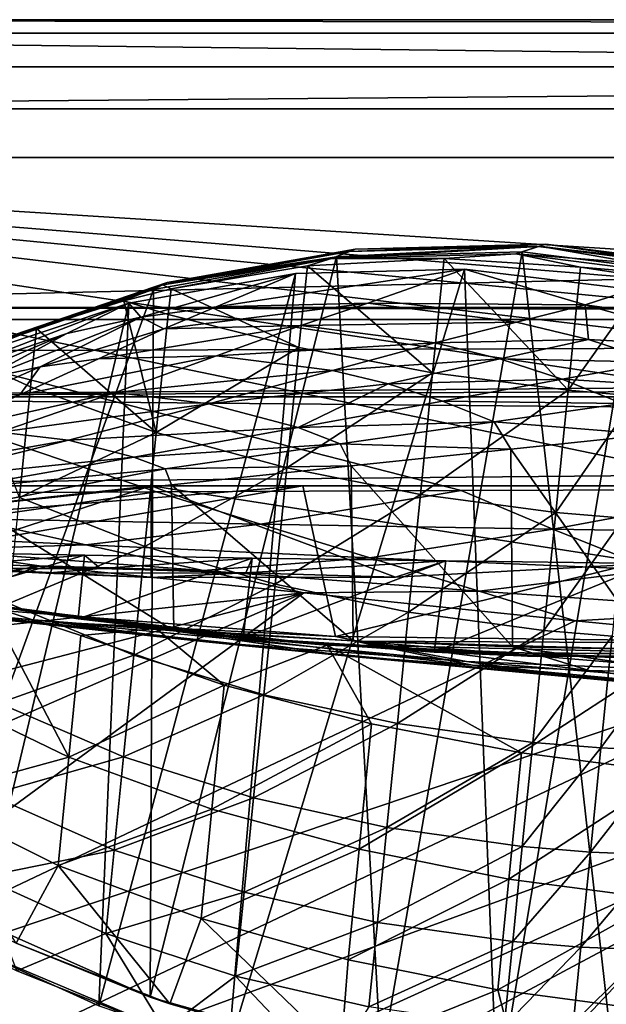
# Model space of a CAD drawing. Header units: metres. Extents: x -1204 to 0, y -809 to 0.
# Tile 19 of 111: x -1088 to -1022, y -110 to 0. Entities that reach past the tile are written whole.
import ezdxf

# ---------------------------------------------------------------- set-up
doc = ezdxf.new("R2010")
doc.units = ezdxf.units.M

msp = doc.modelspace()

# ---------------------------------------------------------------- linework, layer by layer
at = {"layer": 'top'}
for points in [[(-1187.019287, -5.277068, 163.059708), (-1187.019287, -5.277068, 176.059402), (-17.019339, -5.277068, 163.059708)], [(-1187.019287, -5.277068, 176.059402), (-1187.019287, -5.277068, 2050.060059), (-17.019339, -5.277068, 163.059708)], [(-17.019339, -5.277068, 163.059708), (-1187.019287, -5.277068, 2050.060059), (-1187.019287, -5.277068, 2063.059814)], [(-17.019339, -5.277068, 2063.059814), (-17.019339, -5.277068, 2050.059814), (-1187.019287, -5.277068, 2063.059814)], [(-17.019339, -5.277068, 2050.059814), (-17.019339, -5.277068, 176.059708), (-1187.019287, -5.277068, 2063.059814)], [(-1187.019287, -5.277068, 2063.059814), (-17.019339, -5.277068, 176.059708), (-17.019339, -5.277068, 163.059708)], [(-1187.019287, -5.277068, 163.059708), (-17.019339, -5.277068, 163.059708), (-1153.019287, -32.277069, 163.059708)], [(-1153.019287, -32.277069, 2063.059814), (-17.019339, -5.277068, 2063.059814), (-1187.019287, -5.277068, 2063.059814)], [(-1153.019287, -32.277069, 163.059708), (-17.019339, -5.277068, 163.059708), (-51.019341, -32.277069, 163.059708)], [(-1153.019287, -32.277069, 2063.059814), (-51.019341, -32.277069, 2063.059814), (-17.019339, -5.277068, 2063.059814)], [(-1029.562622, -25.436636, 1053.02832), (-1050.760742, -25.976763, 1053.02832), (-1028.69812, -25.164673, 939.49585)], [(-1050.760742, -25.976763, 1053.02832), (-1050.084351, -25.711277, 939.49585), (-1028.69812, -25.164673, 939.49585)], [(-1028.69812, -25.164673, 939.49585), (-1050.084351, -25.711277, 939.49585), (-1029.422852, -25.402523, 850.190979)], [(-1029.562622, -25.436636, 1053.02832), (-1028.69812, -25.164673, 939.49585), (-1007.713623, -27.807247, 939.49585)], [(-1028.69812, -25.164673, 939.49585), (-1029.422852, -25.402523, 850.190979), (-1008.594543, -28.027124, 850.190979)], [(-1007.713623, -27.807247, 939.49585), (-1028.69812, -25.164673, 939.49585), (-1008.594543, -28.027124, 850.190979)], [(-1071.142334, -29.48316, 939.49585), (-1050.084351, -25.711277, 939.49585), (-1071.633423, -29.716671, 1053.02832)], [(-1050.084351, -25.711277, 939.49585), (-1050.760742, -25.976763, 1053.02832), (-1071.633423, -29.716671, 1053.02832)], [(-1071.633423, -29.716671, 1053.02832), (-1050.760742, -25.976763, 1053.02832), (-1052.71814, -26.778875, 1155.719116)], [(-1052.15686, -26.574686, 762.003418), (-1050.084351, -25.711277, 939.49585), (-1071.142334, -29.48316, 939.49585)], [(-1032.069214, -26.255997, 1155.719116), (-1052.71814, -26.778875, 1155.719116), (-1029.562622, -25.436636, 1053.02832)], [(-1052.71814, -26.778875, 1155.719116), (-1050.760742, -25.976763, 1053.02832), (-1029.562622, -25.436636, 1053.02832)], [(-1040.082642, -26.776915, 1212.449341), (-1052.71814, -26.778875, 1155.719116), (-1032.069214, -26.255997, 1155.719116)], [(-1050.084351, -25.711277, 939.49585), (-1052.15686, -26.574686, 762.003418), (-1029.422852, -25.402523, 850.190979)], [(-1029.422852, -25.402523, 850.190979), (-1052.15686, -26.574686, 762.003418), (-1031.3573, -26.044889, 762.070984)], [(-1052.15686, -26.574686, 762.003418), (-1047.173706, -116.892311, 759.662781), (-1031.3573, -26.044889, 762.070984)], [(-1047.173706, -116.892311, 759.662781), (-1020.627686, -121.229866, 759.618347), (-1031.3573, -26.044889, 762.070984)], [(-1024.806763, -27.742964, 1211.873169), (-1040.082642, -26.776915, 1212.449341), (-1032.069214, -26.255997, 1155.719116)], [(-1032.069214, -26.255997, 1155.719116), (-1029.562622, -25.436636, 1053.02832), (-1008.763489, -28.060339, 1053.02832)], [(-1024.806763, -27.742964, 1211.873169), (-1032.069214, -26.255997, 1155.719116), (-1011.810425, -28.818233, 1155.719116)], [(-1011.810425, -28.818233, 1155.719116), (-1032.069214, -26.255997, 1155.719116), (-1008.763489, -28.060339, 1053.02832)], [(-1029.422852, -25.402523, 850.190979), (-1031.3573, -26.044889, 762.070984), (-1010.938416, -28.620661, 762.05658)], [(-1031.3573, -26.044889, 762.070984), (-1020.627686, -121.229866, 759.618347), (-1010.938416, -28.620661, 762.05658)], [(-1008.763489, -28.060339, 1053.02832), (-1029.562622, -25.436636, 1053.02832), (-1007.713623, -27.807247, 939.49585)], [(-1008.594543, -28.027124, 850.190979), (-1029.422852, -25.402523, 850.190979), (-1010.938416, -28.620661, 762.05658)], [(-1072.672363, -30.25139, 761.854614), (-1073.059204, -109.59446, 759.786072), (-1052.15686, -26.574686, 762.003418)], [(-1073.059204, -109.59446, 759.786072), (-1047.173706, -116.892311, 759.662781), (-1052.15686, -26.574686, 762.003418)], [(-1072.672363, -30.25139, 761.854614), (-1052.15686, -26.574686, 762.003418), (-1071.142334, -29.48316, 939.49585)], [(-1052.71814, -26.778875, 1155.719116), (-1070.718262, -30.191633, 1217.504272), (-1071.633423, -29.716671, 1053.02832)], [(-1055.425781, -27.586805, 1214.265503), (-1070.718262, -30.191633, 1217.504272), (-1052.71814, -26.778875, 1155.719116)], [(-1055.425781, -27.586805, 1214.265503), (-1056.384644, -36.765598, 1215.429932), (-1070.718262, -30.191633, 1217.504272)], [(-1041.386841, -39.579273, 1213.987549), (-1056.384644, -36.765598, 1215.429932), (-1055.425781, -27.586805, 1214.265503)], [(-1040.082642, -26.776915, 1212.449341), (-1041.386841, -39.579273, 1213.987549), (-1055.425781, -27.586805, 1214.265503)], [(-1040.082642, -26.776915, 1212.449341), (-1055.425781, -27.586805, 1214.265503), (-1052.71814, -26.778875, 1155.719116)], [(-1041.386841, -39.579273, 1213.987549), (-1040.082642, -26.776915, 1212.449341), (-1026.191528, -41.53653, 1213.513306)], [(-1026.191528, -41.53653, 1213.513306), (-1040.082642, -26.776915, 1212.449341), (-1024.806763, -27.742964, 1211.873169)], [(-1064.26355, -115.38324, 1277.247681), (-1056.778931, -28.468987, 1279.531006), (-1078.815063, -110.571716, 1277.334839)], [(-1056.778931, -28.468987, 1279.531006), (-1075.466064, -31.774403, 1279.395874), (-1078.815063, -110.571716, 1277.334839)], [(-1075.466064, -31.774403, 1279.395874), (-1056.778931, -28.468987, 1279.531006), (-1074.087036, -33.364685, 1453.190674)], [(-1056.778931, -28.468987, 1279.531006), (-1065.64624, -32.185932, 1453.190674), (-1074.087036, -33.364685, 1453.190674)], [(-1056.778931, -28.468987, 1279.531006), (-1037.808228, -27.956736, 1279.593994), (-1065.64624, -32.185932, 1453.190674)], [(-1037.808228, -27.956736, 1279.593994), (-1048.642944, -31.772146, 1453.190674), (-1065.64624, -32.185932, 1453.190674)], [(-1034.162354, -120.998398, 1277.180298), (-1037.808228, -27.956736, 1279.593994), (-1064.26355, -115.38324, 1277.247681)], [(-1037.808228, -27.956736, 1279.593994), (-1056.778931, -28.468987, 1279.531006), (-1064.26355, -115.38324, 1277.247681)], [(-1048.642944, -31.772146, 1453.190674), (-1037.808228, -27.956736, 1279.593994), (-1024.291016, -31.963099, 1365.857788)], [(-1018.970886, -30.24612, 1279.58374), (-1037.808228, -27.956736, 1279.593994), (-1034.162354, -120.998398, 1277.180298)], [(-1037.808228, -27.956736, 1279.593994), (-1018.970886, -30.24612, 1279.58374), (-1024.291016, -31.963099, 1365.857788)], [(-1024.806763, -27.742964, 1211.873169), (-1017.226196, -28.892979, 1212.030884), (-1026.191528, -41.53653, 1213.513306)], [(-1017.226196, -28.892979, 1212.030884), (-1024.806763, -27.742964, 1211.873169), (-1011.810425, -28.818233, 1155.719116)], [(-1091.164551, -36.297981, 939.49585), (-1071.142334, -29.48316, 939.49585), (-1091.478027, -36.475216, 1053.02832)], [(-1071.142334, -29.48316, 939.49585), (-1071.633423, -29.716671, 1053.02832), (-1091.478027, -36.475216, 1053.02832)], [(-1071.633423, -29.716671, 1053.02832), (-1085.788208, -34.616055, 1222.521606), (-1091.478027, -36.475216, 1053.02832)], [(-1072.672363, -30.25139, 761.854614), (-1071.142334, -29.48316, 939.49585), (-1091.164551, -36.297981, 939.49585)], [(-1071.633423, -29.716671, 1053.02832), (-1076.016968, -31.529217, 1219.029419), (-1085.788208, -34.616055, 1222.521606)], [(-1070.718262, -30.191633, 1217.504272), (-1076.016968, -31.529217, 1219.029419), (-1071.633423, -29.716671, 1053.02832)], [(-1017.226196, -28.892979, 1212.030884), (-1018.555237, -42.198116, 1213.630737), (-1026.191528, -41.53653, 1213.513306)], [(-1092.133057, -36.879765, 761.631653), (-1097.622314, -98.675186, 760.007202), (-1072.672363, -30.25139, 761.854614)], [(-1097.622314, -98.675186, 760.007202), (-1073.059204, -109.59446, 759.786072), (-1072.672363, -30.25139, 761.854614)], [(-1092.133057, -36.879765, 761.631653), (-1072.672363, -30.25139, 761.854614), (-1091.164551, -36.297981, 939.49585)], [(-1070.718262, -30.191633, 1217.504272), (-1071.049316, -33.048115, 1217.908203), (-1076.016968, -31.529217, 1219.029419)], [(-1056.384644, -36.765598, 1215.429932), (-1071.049316, -33.048115, 1217.908203), (-1070.718262, -30.191633, 1217.504272)], [(-983.266052, -70.487961, 1278.628784), (-1018.970886, -30.24612, 1279.58374), (-1034.162354, -120.998398, 1277.180298)], [(-1024.291016, -31.963099, 1365.857788), (-1018.970886, -30.24612, 1279.58374), (-1000.672791, -35.287968, 1279.500366)], [(-1093.459106, -37.799057, 1279.191772), (-1075.466064, -31.774403, 1279.395874), (-1098.303955, -40.600887, 1453.190796)], [(-1098.303955, -40.600887, 1453.190796), (-1075.466064, -31.774403, 1279.395874), (-1082.389404, -35.17767, 1453.190674)], [(-1075.466064, -31.774403, 1279.395874), (-1093.459106, -37.799057, 1279.191772), (-1092.768921, -104.251953, 1277.462891)], [(-1078.815063, -110.571716, 1277.334839), (-1075.466064, -31.774403, 1279.395874), (-1092.768921, -104.251953, 1277.462891)], [(-1076.016968, -31.529217, 1219.029419), (-1072.378906, -46.269871, 1220.726196), (-1085.788208, -34.616055, 1222.521606)], [(-1075.466064, -31.774403, 1279.395874), (-1074.087036, -33.364685, 1453.190674), (-1082.389404, -35.17767, 1453.190674)], [(-1071.049316, -33.048115, 1217.908203), (-1072.378906, -46.269871, 1220.726196), (-1076.016968, -31.529217, 1219.029419)], [(-1065.64624, -32.185932, 1453.190674), (-1048.642944, -31.772146, 1453.190674), (-1071.518188, -34.662113, 1540.595703)], [(-1071.518188, -34.662113, 1540.595703), (-1048.642944, -31.772146, 1453.190674), (-1056.174072, -34.296898, 1540.595581)], [(-1048.642944, -31.772146, 1453.190674), (-1031.965698, -33.906364, 1453.190796), (-1056.174072, -34.296898, 1540.595581)], [(-1031.965698, -33.906364, 1453.190796), (-1048.642944, -31.772146, 1453.190674), (-1024.291016, -31.963099, 1365.857788)], [(-1024.291016, -31.963099, 1365.857788), (-1023.921143, -35.872818, 1453.190796), (-1031.965698, -33.906364, 1453.190796)], [(-1000.672791, -35.287968, 1279.500366), (-1007.182068, -36.802269, 1365.85791), (-1024.291016, -31.963099, 1365.857788)], [(-1007.182068, -36.802269, 1365.85791), (-1023.921143, -35.872818, 1453.190796), (-1024.291016, -31.963099, 1365.857788)], [(-51.019341, -32.277069, 163.059708), (-56.019341, -33.616814, 163.059708), (-1153.019287, -32.277069, 163.059708)], [(-56.019341, -33.616814, 163.059708), (-1148.019287, -33.616814, 163.059708), (-1153.019287, -32.277069, 163.059708)], [(-1148.019287, -33.616814, 2063.059814), (-56.019341, -33.616814, 2063.059814), (-1153.019287, -32.277069, 2063.059814)], [(-56.019341, -33.616814, 2063.059814), (-51.019341, -32.277069, 2063.059814), (-1153.019287, -32.277069, 2063.059814)], [(-1074.087036, -33.364685, 1453.190674), (-1065.64624, -32.185932, 1453.190674), (-1071.518188, -34.662113, 1540.595703)], [(-1072.378906, -46.269871, 1220.726196), (-1071.049316, -33.048115, 1217.908203), (-1056.384644, -36.765598, 1215.429932)], [(-56.019341, -33.616814, 163.059708), (-1144.359131, -37.277069, 163.059708), (-1148.019287, -33.616814, 163.059708)], [(-1148.019287, -33.616814, 2063.059814), (-1144.359131, -37.277069, 2063.059814), (-56.019341, -33.616814, 2063.059814)], [(-1143.019287, -42.277069, 163.059708), (-1144.359131, -37.277069, 163.059708), (-56.019341, -33.616814, 163.059708)], [(-1144.359131, -37.277069, 2063.059814), (-1143.019287, -42.277069, 2063.059814), (-56.019341, -33.616814, 2063.059814)], [(-59.679592, -37.277069, 163.059708), (-1143.019287, -42.277069, 163.059708), (-56.019341, -33.616814, 163.059708)], [(-56.019341, -33.616814, 2063.059814), (-1143.019287, -42.277069, 2063.059814), (-59.679592, -37.277069, 2063.059814)], [(-1082.389404, -35.17767, 1453.190674), (-1074.087036, -33.364685, 1453.190674), (-1091.872681, -40.319908, 1634.200928)], [(-1074.087036, -33.364685, 1453.190674), (-1085.408447, -38.92915, 1634.200928), (-1091.872681, -40.319908, 1634.200928)], [(-1085.408447, -38.92915, 1634.200928), (-1074.087036, -33.364685, 1453.190674), (-1071.518188, -34.662113, 1540.595703)], [(-1056.174072, -34.296898, 1540.595581), (-1031.965698, -33.906364, 1453.190796), (-1041.125854, -36.232544, 1540.595337)], [(-1031.965698, -33.906364, 1453.190796), (-1023.921143, -35.872818, 1453.190796), (-1041.125854, -36.232544, 1540.595337)], [(-1091.872681, -40.319908, 1634.200928), (-1104.280151, -44.479996, 1634.200928), (-1082.389404, -35.17767, 1453.190674)], [(-1104.280151, -44.479996, 1634.200928), (-1098.303955, -40.600887, 1453.190796), (-1082.389404, -35.17767, 1453.190674)], [(-1085.788208, -34.616055, 1222.521606), (-1086.456299, -41.147327, 1223.94873), (-1093.830688, -37.796627, 1226.216553)], [(-1085.788208, -34.616055, 1222.521606), (-1093.830688, -37.796627, 1226.216553), (-1091.478027, -36.475216, 1053.02832)], [(-1072.378906, -46.269871, 1220.726196), (-1086.456299, -41.147327, 1223.94873), (-1085.788208, -34.616055, 1222.521606)], [(-1085.408447, -38.92915, 1634.200928), (-1071.518188, -34.662113, 1540.595703), (-1078.839722, -38.02401, 1634.200928)], [(-1078.839722, -38.02401, 1634.200928), (-1071.518188, -34.662113, 1540.595703), (-1056.174072, -34.296898, 1540.595581)], [(-1065.609985, -37.701099, 1634.200928), (-1078.839722, -38.02401, 1634.200928), (-1056.174072, -34.296898, 1540.595581)], [(-1065.609985, -37.701099, 1634.200928), (-1056.174072, -34.296898, 1540.595581), (-1041.125854, -36.232544, 1540.595337)], [(-1052.625488, -39.329189, 1634.200928), (-1065.609985, -37.701099, 1634.200928), (-1041.125854, -36.232544, 1540.595337)], [(-1041.125854, -36.232544, 1540.595337), (-1033.86792, -38.012321, 1540.595093), (-1052.625488, -39.329189, 1634.200928)], [(-1041.125854, -36.232544, 1540.595337), (-1023.921143, -35.872818, 1453.190796), (-1033.86792, -38.012321, 1540.595093)], [(-1023.921143, -35.872818, 1453.190796), (-1016.153076, -38.390438, 1453.190796), (-1033.86792, -38.012321, 1540.595093)], [(-1023.921143, -35.872818, 1453.190796), (-1007.182068, -36.802269, 1365.85791), (-1016.153076, -38.390438, 1453.190796)], [(-59.679592, -37.277069, 163.059708), (-61.019341, -42.277069, 163.059708), (-1143.019287, -42.277069, 163.059708)], [(-1143.019287, -42.277069, 2063.059814), (-61.019341, -42.277069, 2063.059814), (-59.679592, -37.277069, 2063.059814)], [(-1072.378906, -46.269871, 1220.726196), (-1056.384644, -36.765598, 1215.429932), (-1057.74231, -50.265778, 1218.532104)], [(-1057.74231, -50.265778, 1218.532104), (-1056.384644, -36.765598, 1215.429932), (-1041.386841, -39.579273, 1213.987549)], [(-1086.456299, -41.147327, 1223.94873), (-1087.70752, -53.588936, 1227.87146), (-1093.830688, -37.796627, 1226.216553)], [(-1076.981323, -41.802216, 1731.918945), (-1087.66394, -42.073753, 1731.918823), (-1065.609985, -37.701099, 1634.200928)], [(-1087.66394, -42.073753, 1731.918823), (-1078.839722, -38.02401, 1634.200928), (-1065.609985, -37.701099, 1634.200928)], [(-1087.66394, -42.073753, 1731.918823), (-1085.408447, -38.92915, 1634.200928), (-1078.839722, -38.02401, 1634.200928)], [(-1076.981323, -41.802216, 1731.918945), (-1065.609985, -37.701099, 1634.200928), (-1052.625488, -39.329189, 1634.200928)], [(-1033.86792, -38.012321, 1540.595093), (-1046.354736, -40.833244, 1634.200928), (-1052.625488, -39.329189, 1634.200928)], [(-1033.86792, -38.012321, 1540.595093), (-1026.860229, -40.289589, 1540.594849), (-1046.354736, -40.833244, 1634.200928)], [(-1033.86792, -38.012321, 1540.595093), (-1016.153076, -38.390438, 1453.190796), (-1026.860229, -40.289589, 1540.594849)], [(-1016.153076, -38.390438, 1453.190796), (-1008.712646, -41.413891, 1453.190796), (-1026.860229, -40.289589, 1540.594849)], [(-1091.872681, -40.319908, 1634.200928), (-1085.408447, -38.92915, 1634.200928), (-1105.444336, -47.751736, 1829.632202)], [(-1085.408447, -38.92915, 1634.200928), (-1087.66394, -42.073753, 1731.918823), (-1105.444336, -47.751736, 1829.632202)], [(-1066.48291, -43.060596, 1731.918945), (-1076.981323, -41.802216, 1731.918945), (-1052.625488, -39.329189, 1634.200928)], [(-1052.625488, -39.329189, 1634.200928), (-1046.354736, -40.833244, 1634.200928), (-1066.48291, -43.060596, 1731.918945)], [(-1057.74231, -50.265778, 1218.532104), (-1041.386841, -39.579273, 1213.987549), (-1042.760742, -53.241508, 1217.255005)], [(-1042.760742, -53.241508, 1217.255005), (-1041.386841, -39.579273, 1213.987549), (-1026.191528, -41.53653, 1213.513306)], [(-1046.354736, -40.833244, 1634.200928), (-1056.47998, -45.740643, 1731.919067), (-1066.48291, -43.060596, 1731.918945)], [(-1046.354736, -40.833244, 1634.200928), (-1040.292969, -42.761353, 1634.200928), (-1056.47998, -45.740643, 1731.919067)], [(-1026.860229, -40.289589, 1540.594849), (-1040.292969, -42.761353, 1634.200928), (-1046.354736, -40.833244, 1634.200928)], [(-1040.292969, -42.761353, 1634.200928), (-1026.860229, -40.289589, 1540.594849), (-1020.148621, -43.023331, 1540.594604)], [(-1026.860229, -40.289589, 1540.594849), (-1008.712646, -41.413891, 1453.190796), (-1020.148621, -43.023331, 1540.594604)], [(-1087.66394, -42.073753, 1731.918823), (-1076.981323, -41.802216, 1731.918945), (-1097.733643, -46.45911, 1829.632202)], [(-1097.733643, -46.45911, 1829.632202), (-1076.981323, -41.802216, 1731.918945), (-1089.917969, -46.2621, 1829.632202)], [(-1076.981323, -41.802216, 1731.918945), (-1066.48291, -43.060596, 1731.918945), (-1089.917969, -46.2621, 1829.632202)], [(-1086.456299, -41.147327, 1223.94873), (-1072.378906, -46.269871, 1220.726196), (-1087.70752, -53.588936, 1227.87146)], [(-1026.191528, -41.53653, 1213.513306), (-1027.570801, -55.252045, 1216.835083), (-1042.760742, -53.241508, 1217.255005)], [(-1026.191528, -41.53653, 1213.513306), (-1018.555237, -42.198116, 1213.630737), (-1027.570801, -55.252045, 1216.835083)], [(-61.019341, -42.277069, 163.059708), (-61.019341, -52.277039, 163.059708), (-1143.019287, -42.277069, 163.059708)], [(-1143.019287, -42.277069, 163.059708), (-61.019341, -52.277039, 163.059708), (-1143.019287, -52.277039, 163.059708)], [(-1143.019287, -42.277069, 2063.059814), (-1143.019287, -52.277039, 2063.059814), (-61.019341, -42.277069, 2063.059814)], [(-1143.019287, -52.277039, 2063.059814), (-61.019341, -52.277039, 2063.059814), (-61.019341, -42.277069, 2063.059814)], [(-1105.444336, -47.751736, 1829.632202), (-1087.66394, -42.073753, 1731.918823), (-1097.733643, -46.45911, 1829.632202)], [(-1056.47998, -45.740643, 1731.919067), (-1040.292969, -42.761353, 1634.200928), (-1034.478882, -45.079746, 1634.200928)], [(-1034.478882, -45.079746, 1634.200928), (-1040.292969, -42.761353, 1634.200928), (-1020.148621, -43.023331, 1540.594604)], [(-1020.148621, -43.023331, 1540.594604), (-1016.936523, -46.508186, 1561.296875), (-1034.478882, -45.079746, 1634.200928)], [(-1018.555237, -42.198116, 1213.630737), (-1019.933228, -55.900433, 1216.939087), (-1027.570801, -55.252045, 1216.835083)], [(-1089.917969, -46.2621, 1829.632202), (-1066.48291, -43.060596, 1731.918945), (-1082.228149, -47.150406, 1829.632324)], [(-1066.48291, -43.060596, 1731.918945), (-1056.47998, -45.740643, 1731.919067), (-1082.228149, -47.150406, 1829.632324)], [(-1051.747681, -47.558739, 1731.919189), (-1056.47998, -45.740643, 1731.919067), (-1034.478882, -45.079746, 1634.200928)], [(-1034.478882, -45.079746, 1634.200928), (-1032.628662, -48.157501, 1654.947876), (-1051.747681, -47.558739, 1731.919189)], [(-1016.936523, -46.508186, 1561.296875), (-1032.628662, -48.157501, 1654.947876), (-1034.478882, -45.079746, 1634.200928)], [(-1082.228149, -47.150406, 1829.632324), (-1104.445068, -51.053921, 1927.345825), (-1089.917969, -46.2621, 1829.632202)], [(-1087.70752, -53.588936, 1227.87146), (-1072.378906, -46.269871, 1220.726196), (-1073.665894, -59.068066, 1225.112549)], [(-1082.228149, -47.150406, 1829.632324), (-1056.47998, -45.740643, 1731.919067), (-1074.879517, -49.051888, 1829.632446)], [(-1056.47998, -45.740643, 1731.919067), (-1051.747681, -47.558739, 1731.919189), (-1074.879517, -49.051888, 1829.632446)], [(-1073.665894, -59.068066, 1225.112549), (-1072.378906, -46.269871, 1220.726196), (-1057.74231, -50.265778, 1218.532104)], [(-1099.888794, -51.579063, 1927.345825), (-1104.445068, -51.053921, 1927.345825), (-1082.228149, -47.150406, 1829.632324)], [(-1074.879517, -49.051888, 1829.632446), (-1099.888794, -51.579063, 1927.345825), (-1082.228149, -47.150406, 1829.632324)], [(-1032.628662, -48.157501, 1654.947876), (-1016.936523, -46.508186, 1561.296875), (-1016.801514, -70.629868, 1560.426392)], [(-1074.879517, -49.051888, 1829.632446), (-1051.747681, -47.558739, 1731.919189), (-1071.391113, -50.345684, 1829.632568)], [(-1051.747681, -47.558739, 1731.919189), (-1050.538818, -50.039967, 1748.195557), (-1071.391113, -50.345684, 1829.632568)], [(-1032.628662, -48.157501, 1654.947876), (-1050.538818, -50.039967, 1748.195557), (-1051.747681, -47.558739, 1731.919189)], [(-1050.538818, -50.039967, 1748.195557), (-1032.628662, -48.157501, 1654.947876), (-1032.4198, -70.308777, 1653.783447)], [(-1032.628662, -48.157501, 1654.947876), (-1016.801514, -70.629868, 1560.426392), (-1032.4198, -70.308777, 1653.783447)], [(-1095.524048, -52.686878, 1927.345947), (-1099.888794, -51.579063, 1927.345825), (-1074.879517, -49.051888, 1829.632446)], [(-1071.391113, -50.345684, 1829.632568), (-1095.524048, -52.686878, 1927.345947), (-1074.879517, -49.051888, 1829.632446)], [(-1092.972656, -54.5, 1933.284424), (-1095.524048, -52.686878, 1927.345947), (-1071.391113, -50.345684, 1829.632568)], [(-1070.658325, -52.154659, 1840.995117), (-1092.972656, -54.5, 1933.284424), (-1071.391113, -50.345684, 1829.632568)], [(-1073.665894, -59.068066, 1225.112549), (-1057.74231, -50.265778, 1218.532104), (-1059.053711, -63.306774, 1223.233887)], [(-1071.391113, -50.345684, 1829.632568), (-1050.538818, -50.039967, 1748.195557), (-1070.658325, -52.154659, 1840.995117)], [(-1070.658325, -52.154659, 1840.995117), (-1050.538818, -50.039967, 1748.195557), (-1050.283447, -69.651024, 1746.944946)], [(-1059.053711, -63.306774, 1223.233887), (-1057.74231, -50.265778, 1218.532104), (-1042.760742, -53.241508, 1217.255005)], [(-1050.538818, -50.039967, 1748.195557), (-1032.4198, -70.308777, 1653.783447), (-1050.283447, -69.651024, 1746.944946)], [(-983.207947, -52.277039, 2039.156006), (-654.023987, -52.277058, 2033.823975), (-1143.019287, -52.277039, 2063.059814)], [(-654.023987, -52.277058, 2033.823975), (-592.221802, -52.277039, 2035.05957), (-1143.019287, -52.277039, 2063.059814)], [(-1143.019287, -52.277039, 2063.059814), (-592.221802, -52.277039, 2035.05957), (-61.019341, -52.277039, 2063.059814)], [(-1072.932007, -52.277069, 204.683533), (-1128.810547, -52.277069, 213.074005), (-1143.019287, -52.277039, 163.059708)], [(-1143.019287, -52.277039, 2063.059814), (-1128.810547, -52.277039, 2045.059937), (-1055.940308, -52.277039, 2044.420044)], [(-61.019341, -52.277039, 163.059708), (-606.323853, -52.2771, 178.815674), (-1143.019287, -52.277039, 163.059708)], [(-606.323853, -52.2771, 178.815674), (-633.015381, -52.277081, 179.837662), (-1143.019287, -52.277039, 163.059708)], [(-1143.019287, -52.277039, 163.059708), (-633.015381, -52.277081, 179.837662), (-659.4505, -52.277069, 183.125763)], [(-1055.940308, -52.277039, 2044.420044), (-983.207947, -52.277039, 2039.156006), (-1143.019287, -52.277039, 2063.059814)], [(-659.4505, -52.277069, 183.125763), (-685.299866, -52.277077, 188.600677), (-1143.019287, -52.277039, 163.059708)], [(-685.299866, -52.277077, 188.600677), (-963.641235, -52.277069, 204.667847), (-1143.019287, -52.277039, 163.059708)], [(-1143.019287, -52.277039, 163.059708), (-963.641235, -52.277069, 204.667847), (-1016.487488, -52.277069, 202.070496)], [(-1016.487488, -52.277069, 202.070496), (-1072.932007, -52.277069, 204.683533), (-1143.019287, -52.277039, 163.059708)], [(-1055.940308, -52.277039, 2044.420044), (-1128.810547, -52.277039, 2045.059937), (-1122.816528, -57.633224, 2044.115479)], [(-1100.448364, -61.197395, 208.081345), (-1128.810547, -58.379692, 213.074005), (-1072.932007, -52.277069, 204.683533)], [(-1072.932007, -52.277069, 204.683533), (-1128.810547, -58.379692, 213.074005), (-1128.810547, -52.277069, 213.074005)], [(-1122.515015, -63.719326, 2043.042236), (-1055.940308, -52.277039, 2044.420044), (-1122.816528, -57.633224, 2044.115479)], [(-1055.940308, -52.277039, 2044.420044), (-1122.515015, -63.719326, 2043.042236), (-1052.281006, -69.152084, 2041.30542)], [(-1072.945068, -62.548901, 204.68486), (-1100.448364, -61.197395, 208.081345), (-1072.932007, -52.277069, 204.683533)], [(-1092.972656, -54.5, 1933.284424), (-1070.658325, -52.154659, 1840.995117), (-1070.40564, -68.533318, 1839.893799)], [(-1072.932007, -52.277069, 204.683533), (-1045.534668, -62.522507, 202.68898), (-1072.945068, -62.548901, 204.68486)], [(-1016.487488, -52.277069, 202.070496), (-1017.005859, -60.974983, 202.068085), (-1072.932007, -52.277069, 204.683533)], [(-1017.005859, -60.974983, 202.068085), (-1045.534668, -62.522507, 202.68898), (-1072.932007, -52.277069, 204.683533)], [(-1070.658325, -52.154659, 1840.995117), (-1050.283447, -69.651024, 1746.944946), (-1070.40564, -68.533318, 1839.893799)], [(-983.207947, -52.277039, 2039.156006), (-1055.940308, -52.277039, 2044.420044), (-1052.281006, -69.152084, 2041.30542)], [(-1052.281006, -69.152084, 2041.30542), (-982.146667, -70.034477, 2035.890137), (-983.207947, -52.277039, 2039.156006)], [(-1088.902832, -65.475487, 1233.259277), (-1087.70752, -53.588936, 1227.87146), (-1073.665894, -59.068066, 1225.112549)], [(-1042.760742, -53.241508, 1217.255005), (-1044.086304, -66.423828, 1222.140503), (-1059.053711, -63.306774, 1223.233887)], [(-1027.570801, -55.252045, 1216.835083), (-1044.086304, -66.423828, 1222.140503), (-1042.760742, -53.241508, 1217.255005)], [(-1092.972656, -54.5, 1933.284424), (-1070.40564, -68.533318, 1839.893799), (-1092.800049, -66.783646, 1932.606079)], [(-1027.570801, -55.252045, 1216.835083), (-1028.901245, -68.480827, 1221.781006), (-1044.086304, -66.423828, 1222.140503)], [(-1027.570801, -55.252045, 1216.835083), (-1019.933228, -55.900433, 1216.939087), (-1028.901245, -68.480827, 1221.781006)], [(-1019.933228, -55.900433, 1216.939087), (-1021.26239, -69.117706, 1221.869995), (-1028.901245, -68.480827, 1221.781006)], [(-1088.902832, -65.475487, 1233.259277), (-1073.665894, -59.068066, 1225.112549), (-1074.891357, -71.253593, 1231.003296)], [(-1074.891357, -71.253593, 1231.003296), (-1073.665894, -59.068066, 1225.112549), (-1059.053711, -63.306774, 1223.233887)], [(-1112.32373, -60.47739, 311.17099), (-1100.448364, -61.197395, 208.081345), (-1084.73877, -62.053593, 254.445892)], [(-1084.73877, -62.053593, 254.445892), (-1095.546875, -61.53685, 306.612946), (-1112.32373, -60.47739, 311.17099)], [(-1096.702759, -64.832603, 409.075714), (-1096.240967, -59.726948, 407.320496), (-1080.425415, -60.053738, 353.576782)], [(-1081.132324, -67.178185, 355.760468), (-1096.702759, -64.832603, 409.075714), (-1080.425415, -60.053738, 353.576782)], [(-1080.425415, -60.053738, 353.576782), (-1096.240967, -59.726948, 407.320496), (-1092.67688, -61.003849, 356.021637)], [(-1080.425415, -60.053738, 353.576782), (-1092.67688, -61.003849, 356.021637), (-1078.607544, -61.518063, 303.179382)], [(-1081.132324, -67.178185, 355.760468), (-1080.425415, -60.053738, 353.576782), (-1061.624878, -60.374626, 300.803101)], [(-1062.623291, -69.315811, 303.384827), (-1081.132324, -67.178185, 355.760468), (-1061.624878, -60.374626, 300.803101)], [(-1061.624878, -60.374626, 300.803101), (-1080.425415, -60.053738, 353.576782), (-1078.607544, -61.518063, 303.179382)], [(-1061.624878, -60.374626, 300.803101), (-1078.607544, -61.518063, 303.179382), (-1062.344238, -62.027069, 251.188644)], [(-1062.623291, -69.315811, 303.384827), (-1061.624878, -60.374626, 300.803101), (-1039.89917, -60.68861, 249.16478)], [(-1041.225952, -70.918114, 252.099548), (-1062.623291, -69.315811, 303.384827), (-1039.89917, -60.68861, 249.16478)], [(-1039.89917, -60.68861, 249.16478), (-1061.624878, -60.374626, 300.803101), (-1062.344238, -62.027069, 251.188644)], [(-1062.344238, -62.027069, 251.188644), (-1045.534668, -62.522507, 202.68898), (-1039.89917, -60.68861, 249.16478)], [(-1045.534668, -62.522507, 202.68898), (-1017.005859, -60.974983, 202.068085), (-1039.89917, -60.68861, 249.16478)], [(-1041.225952, -70.918114, 252.099548), (-1039.89917, -60.68861, 249.16478), (-1017.005859, -60.974983, 202.068085)], [(-1100.448364, -61.197395, 208.081345), (-1072.945068, -62.548901, 204.68486), (-1084.73877, -62.053593, 254.445892)], [(-1078.607544, -61.518063, 303.179382), (-1092.67688, -61.003849, 356.021637), (-1095.546875, -61.53685, 306.612946)], [(-1078.607544, -61.518063, 303.179382), (-1095.546875, -61.53685, 306.612946), (-1084.73877, -62.053593, 254.445892)], [(-1062.344238, -62.027069, 251.188644), (-1078.607544, -61.518063, 303.179382), (-1084.73877, -62.053593, 254.445892)], [(-1017.005859, -71.617813, 202.068085), (-1041.225952, -70.918114, 252.099548), (-1017.005859, -60.974983, 202.068085)], [(-1084.73877, -62.053593, 254.445892), (-1072.945068, -62.548901, 204.68486), (-1062.344238, -62.027069, 251.188644)], [(-1072.945068, -62.548901, 204.68486), (-1045.534668, -62.522507, 202.68898), (-1062.344238, -62.027069, 251.188644)], [(-1052.281006, -69.152084, 2041.30542), (-1122.515015, -63.719326, 2043.042236), (-1083.655762, -67.551727, 2025.059937)], [(-1083.655762, -67.551727, 2025.059937), (-1122.515015, -63.719326, 2043.042236), (-1117.483032, -64.278046, 2025.059937)], [(-1059.053711, -63.306774, 1223.233887), (-1060.299683, -75.695869, 1229.467163), (-1074.891357, -71.253593, 1231.003296)], [(-1044.086304, -66.423828, 1222.140503), (-1060.299683, -75.695869, 1229.467163), (-1059.053711, -63.306774, 1223.233887)], [(-1083.655762, -67.551727, 2025.059937), (-1117.483032, -64.278046, 2025.059937), (-1066.807373, -69.737938, 1944.807251)], [(-1117.483032, -64.278046, 2025.059937), (-1092.800049, -66.783646, 1932.606079), (-1066.807373, -69.737938, 1944.807251)], [(-1063.656372, -69.214943, 434.029663), (-1096.361206, -64.889442, 434.029755), (-1096.702759, -64.832603, 409.075714)], [(-1096.702759, -64.832603, 409.075714), (-1081.132324, -67.178185, 355.760468), (-1063.656372, -69.214943, 434.029663)], [(-1091.932251, -65.606384, 664.717102), (-1096.361206, -64.889442, 434.029755), (-1063.656372, -69.214943, 434.029663)], [(-1097.513794, -75.284607, 727.770874), (-1091.092041, -65.712784, 718.969727), (-1082.1875, -82.69767, 725.956482)], [(-1053.202271, -70.135399, 709.65686), (-1072.380005, -68.261307, 713.529358), (-1091.932251, -65.606384, 664.717102)], [(-1072.380005, -68.261307, 713.529358), (-1091.092041, -65.712784, 718.969727), (-1091.932251, -65.606384, 664.717102)], [(-1091.932251, -65.606384, 664.717102), (-1054.599609, -70.023933, 664.601807), (-1053.202271, -70.135399, 709.65686)], [(-1054.599609, -70.023933, 664.601807), (-1091.932251, -65.606384, 664.717102), (-1063.656372, -69.214943, 434.029663)], [(-1091.092041, -65.712784, 718.969727), (-1080.83313, -69.035141, 716.706055), (-1082.1875, -82.69767, 725.956482)], [(-1091.092041, -65.712784, 718.969727), (-1072.380005, -68.261307, 713.529358), (-1080.83313, -69.035141, 716.706055)], [(-1090.025269, -76.636894, 1240.035034), (-1088.902832, -65.475487, 1233.259277), (-1074.891357, -71.253593, 1231.003296)], [(-1066.807373, -69.737938, 1944.807251), (-1092.800049, -66.783646, 1932.606079), (-1051.226196, -71.322388, 1864.362061)], [(-1092.800049, -66.783646, 1932.606079), (-1070.40564, -68.533318, 1839.893799), (-1051.226196, -71.322388, 1864.362061)], [(-1081.132324, -67.178185, 355.760468), (-1062.623291, -69.315811, 303.384827), (-1062.944946, -69.284592, 318.142792)], [(-1081.132324, -67.178185, 355.760468), (-1062.944946, -69.284592, 318.142792), (-1063.656372, -69.214943, 434.029663)], [(-1044.086304, -66.423828, 1222.140503), (-1045.344116, -78.931419, 1228.572998), (-1060.299683, -75.695869, 1229.467163)], [(-1028.901245, -68.480827, 1221.781006), (-1045.344116, -78.931419, 1228.572998), (-1044.086304, -66.423828, 1222.140503)], [(-1049.740601, -69.673874, 2025.059937), (-1052.281006, -69.152084, 2041.30542), (-1083.655762, -67.551727, 2025.059937)], [(-1049.740601, -69.673874, 2025.059937), (-1083.655762, -67.551727, 2025.059937), (-1037.589111, -71.94342, 1944.774048)], [(-1083.655762, -67.551727, 2025.059937), (-1066.807373, -69.737938, 1944.807251), (-1037.589111, -71.94342, 1944.774048)], [(-1080.83313, -69.035141, 716.706055), (-1072.380005, -68.261307, 713.529358), (-1064.755981, -74.613007, 714.790771)], [(-1064.755981, -74.613007, 714.790771), (-1072.380005, -68.261307, 713.529358), (-1053.202271, -70.135399, 709.65686)], [(-1082.1875, -82.69767, 725.956482), (-1080.83313, -69.035141, 716.706055), (-1064.755981, -74.613007, 714.790771)], [(-1051.226196, -71.322388, 1864.362061), (-1070.40564, -68.533318, 1839.893799), (-1036.9021, -72.367149, 1783.741211)], [(-1070.40564, -68.533318, 1839.893799), (-1050.283447, -69.651024, 1746.944946), (-1036.9021, -72.367149, 1783.741211)], [(-1062.944946, -69.284592, 318.142792), (-1029.679932, -71.398232, 318.14328), (-1063.656372, -69.214943, 434.029663)], [(-1029.679932, -71.398232, 318.14328), (-1030.736938, -71.364197, 434.029633), (-1063.656372, -69.214943, 434.029663)], [(-1063.656372, -69.214943, 434.029663), (-1030.736938, -71.364197, 434.029633), (-1054.599609, -70.023933, 664.601807)], [(-1062.623291, -69.315811, 303.384827), (-1029.679932, -71.398232, 318.14328), (-1062.944946, -69.284592, 318.142792)], [(-1062.623291, -69.315811, 303.384827), (-1041.225952, -70.918114, 252.099548), (-1029.679932, -71.398232, 318.14328)], [(-982.146667, -70.034477, 2035.890137), (-1052.281006, -69.152084, 2041.30542), (-1049.740601, -69.673874, 2025.059937)], [(-1028.901245, -68.480827, 1221.781006), (-1030.162964, -81.027374, 1228.279053), (-1045.344116, -78.931419, 1228.572998)], [(-1028.901245, -68.480827, 1221.781006), (-1021.26239, -69.117706, 1221.869995), (-1030.162964, -81.027374, 1228.279053)], [(-1021.26239, -69.117706, 1221.869995), (-1022.523132, -81.654594, 1228.351807), (-1030.162964, -81.027374, 1228.279053)], [(-1021.26239, -69.117706, 1221.869995), (-1013.610596, -69.490105, 1222.139404), (-1022.523132, -81.654594, 1228.351807)], [(-1013.610596, -69.490105, 1222.139404), (-1014.868408, -81.997803, 1228.572144), (-1022.523132, -81.654594, 1228.351807)], [(-1037.589111, -71.94342, 1944.774048), (-1066.807373, -69.737938, 1944.807251), (-1026.248169, -73.581253, 1864.299194)], [(-1066.807373, -69.737938, 1944.807251), (-1051.226196, -71.322388, 1864.362061), (-1026.248169, -73.581253, 1864.299194)], [(-1053.202271, -70.135399, 709.65686), (-1048.236938, -78.950798, 713.492615), (-1064.755981, -74.613007, 714.790771)], [(-1054.599609, -70.023933, 664.601807), (-1015.238464, -71.670494, 705.551697), (-1053.202271, -70.135399, 709.65686)], [(-1054.599609, -70.023933, 664.601807), (-1017.040344, -71.616974, 664.560547), (-1015.238464, -71.670494, 705.551697)], [(-1030.736938, -71.364197, 434.029633), (-997.748657, -71.330391, 434.029633), (-1054.599609, -70.023933, 664.601807)], [(-1054.599609, -70.023933, 664.601807), (-997.748657, -71.330391, 434.029633), (-1017.040344, -71.616974, 664.560547)], [(-1015.238464, -71.670494, 705.551697), (-1031.430176, -82.190269, 712.736267), (-1053.202271, -70.135399, 709.65686)], [(-1031.430176, -82.190269, 712.736267), (-1048.236938, -78.950798, 713.492615), (-1053.202271, -70.135399, 709.65686)], [(-1036.9021, -72.367149, 1783.741211), (-1050.283447, -69.651024, 1746.944946), (-1023.825562, -72.980301, 1702.963867)], [(-1050.283447, -69.651024, 1746.944946), (-1032.4198, -70.308777, 1653.783447), (-1023.825562, -72.980301, 1702.963867)], [(-1015.777832, -70.642418, 2025.059937), (-982.146667, -70.034477, 2035.890137), (-1049.740601, -69.673874, 2025.059937)], [(-1037.589111, -71.94342, 1944.774048), (-1008.314148, -73.109818, 1944.740723), (-1049.740601, -69.673874, 2025.059937)], [(-1008.314148, -73.109818, 1944.740723), (-1015.777832, -70.642418, 2025.059937), (-1049.740601, -69.673874, 2025.059937)], [(-1034.162354, -120.998398, 1277.180298), (-1003.545898, -121.486122, 1277.247681), (-983.266052, -70.487961, 1278.628784)], [(-1023.825562, -72.980301, 1702.963867), (-1032.4198, -70.308777, 1653.783447), (-1011.987793, -73.255043, 1622.0448)], [(-1032.4198, -70.308777, 1653.783447), (-1016.801514, -70.629868, 1560.426392), (-1011.987793, -73.255043, 1622.0448)], [(-1074.891357, -71.253593, 1231.003296), (-1076.037598, -82.652084, 1238.314209), (-1090.025269, -76.636894, 1240.035034)], [(-1060.299683, -75.695869, 1229.467163), (-1076.037598, -82.652084, 1238.314209), (-1074.891357, -71.253593, 1231.003296)], [(-1026.248169, -73.581253, 1864.299194), (-1051.226196, -71.322388, 1864.362061), (-1015.708923, -74.646324, 1783.656616)], [(-1051.226196, -71.322388, 1864.362061), (-1036.9021, -72.367149, 1783.741211), (-1015.708923, -74.646324, 1783.656616)], [(-1041.225952, -70.918114, 252.099548), (-996.349304, -71.282486, 318.14328), (-1029.679932, -71.398232, 318.14328)], [(-1017.005859, -71.617813, 202.068085), (-1016.487488, -71.619896, 202.070496), (-1041.225952, -70.918114, 252.099548)], [(-1016.487488, -71.619896, 202.070496), (-995.825073, -71.262817, 202.531296), (-1041.225952, -70.918114, 252.099548)], [(-1041.225952, -70.918114, 252.099548), (-995.825073, -71.262817, 202.531296), (-996.349304, -71.282486, 318.14328)], [(-1014.444763, -84.404037, 712.481445), (-1031.430176, -82.190269, 712.736267), (-1015.238464, -71.670494, 705.551697)], [(-1029.679932, -71.398232, 318.14328), (-996.349304, -71.282486, 318.14328), (-1030.736938, -71.364197, 434.029633)], [(-996.349304, -71.282486, 318.14328), (-997.748657, -71.330391, 434.029633), (-1030.736938, -71.364197, 434.029633)], [(-1026.248169, -73.581253, 1864.299194), (-1001.205566, -74.913231, 1864.237305), (-1037.589111, -71.94342, 1944.774048)], [(-1001.205566, -74.913231, 1864.237305), (-1008.314148, -73.109818, 1944.740723), (-1037.589111, -71.94342, 1944.774048)], [(-1015.708923, -74.646324, 1783.656616), (-1036.9021, -72.367149, 1783.741211), (-1005.962219, -75.236763, 1702.867188)], [(-1036.9021, -72.367149, 1783.741211), (-1023.825562, -72.980301, 1702.963867), (-1005.962219, -75.236763, 1702.867188)], [(-1015.708923, -74.646324, 1783.656616), (-994.444885, -76.106369, 1783.573853), (-1026.248169, -73.581253, 1864.299194)], [(-994.444885, -76.106369, 1783.573853), (-1001.205566, -74.913231, 1864.237305), (-1026.248169, -73.581253, 1864.299194)], [(-1005.962219, -75.236763, 1702.867188), (-1023.825562, -72.980301, 1702.963867), (-1011.987793, -73.255043, 1622.0448)], [(-1064.755981, -74.613007, 714.790771), (-1066.134155, -88.516068, 724.655151), (-1082.1875, -82.69767, 725.956482)], [(-1048.236938, -78.950798, 713.492615), (-1066.134155, -88.516068, 724.655151), (-1064.755981, -74.613007, 714.790771)], [(-1097.513794, -75.284607, 727.770874), (-1082.1875, -82.69767, 725.956482), (-1098.696289, -87.213737, 738.072388)], [(-1060.299683, -75.695869, 1229.467163), (-1061.462158, -87.255791, 1237.142456), (-1076.037598, -82.652084, 1238.314209)], [(-1045.344116, -78.931419, 1228.572998), (-1061.462158, -87.255791, 1237.142456), (-1060.299683, -75.695869, 1229.467163)], [(-1076.037598, -82.652084, 1238.314209), (-1091.058716, -86.913445, 1248.101685), (-1090.025269, -76.636894, 1240.035034)], [(-1049.631348, -93.016891, 723.773193), (-1066.134155, -88.516068, 724.655151), (-1048.236938, -78.950798, 713.492615)], [(-1045.344116, -78.931419, 1228.572998), (-1046.516113, -90.585304, 1236.460449), (-1061.462158, -87.255791, 1237.142456)], [(-1049.631348, -93.016891, 723.773193), (-1048.236938, -78.950798, 713.492615), (-1031.430176, -82.190269, 712.736267)], [(-1030.162964, -81.027374, 1228.279053), (-1046.516113, -90.585304, 1236.460449), (-1045.344116, -78.931419, 1228.572998)], [(-1030.162964, -81.027374, 1228.279053), (-1031.338013, -92.712151, 1236.236206), (-1046.516113, -90.585304, 1236.460449)], [(-1030.162964, -81.027374, 1228.279053), (-1022.523132, -81.654594, 1228.351807), (-1031.338013, -92.712151, 1236.236206)], [(-1022.523132, -81.654594, 1228.351807), (-1023.697388, -93.331718, 1236.291748), (-1031.338013, -92.712151, 1236.236206)], [(-1022.523132, -81.654594, 1228.351807), (-1014.868408, -81.997803, 1228.572144), (-1023.697388, -93.331718, 1236.291748)], [(-1082.1875, -82.69767, 725.956482), (-1083.390381, -94.831085, 737.154846), (-1098.696289, -87.213737, 738.072388)], [(-1076.037598, -82.652084, 1238.314209), (-1077.088257, -93.100441, 1246.940674), (-1091.058716, -86.913445, 1248.101685)], [(-1066.134155, -88.516068, 724.655151), (-1083.390381, -94.831085, 737.154846), (-1082.1875, -82.69767, 725.956482)], [(-1061.462158, -87.255791, 1237.142456), (-1077.088257, -93.100441, 1246.940674), (-1076.037598, -82.652084, 1238.314209)], [(-1032.833984, -96.351357, 723.259277), (-1049.631348, -93.016891, 723.773193), (-1031.430176, -82.190269, 712.736267)], [(-1032.833984, -96.351357, 723.259277), (-1031.430176, -82.190269, 712.736267), (-1014.444763, -84.404037, 712.481445)], [(-1014.868408, -81.997803, 1228.572144), (-1016.040344, -93.651779, 1236.459839), (-1023.697388, -93.331718, 1236.291748)], [(-1015.851746, -98.597115, 723.086182), (-1032.833984, -96.351357, 723.259277), (-1014.444763, -84.404037, 712.481445)], [(-1083.390381, -94.831085, 737.154846), (-1088.081177, -103.525345, 750.049683), (-1098.696289, -87.213737, 738.072388)], [(-1077.088257, -93.100441, 1246.940674), (-1091.988037, -96.154221, 1257.3396), (-1091.058716, -86.913445, 1248.101685)], [(-1061.462158, -87.255791, 1237.142456), (-1062.524658, -97.821129, 1246.150146), (-1077.088257, -93.100441, 1246.940674)], [(-1046.516113, -90.585304, 1236.460449), (-1062.524658, -97.821129, 1246.150146), (-1061.462158, -87.255791, 1237.142456)], [(-1066.134155, -88.516068, 724.655151), (-1067.35144, -100.796005, 736.496826), (-1083.390381, -94.831085, 737.154846)], [(-1067.35144, -100.796005, 736.496826), (-1066.134155, -88.516068, 724.655151), (-1049.631348, -93.016891, 723.773193)], [(-1046.516113, -90.585304, 1236.460449), (-1047.585449, -101.218735, 1245.690063), (-1062.524658, -97.821129, 1246.150146)], [(-1031.338013, -92.712151, 1236.236206), (-1047.585449, -101.218735, 1245.690063), (-1046.516113, -90.585304, 1236.460449)], [(-1032.409546, -103.367966, 1245.538818), (-1047.585449, -101.218735, 1245.690063), (-1031.338013, -92.712151, 1236.236206)], [(-1031.338013, -92.712151, 1236.236206), (-1023.697388, -93.331718, 1236.291748), (-1032.409546, -103.367966, 1245.538818)], [(-1077.088257, -93.100441, 1246.940674), (-1078.028076, -102.445244, 1256.754761), (-1091.988037, -96.154221, 1257.3396)], [(-1062.524658, -97.821129, 1246.150146), (-1078.028076, -102.445244, 1256.754761), (-1077.088257, -93.100441, 1246.940674)], [(-1050.858398, -105.396133, 736.050842), (-1067.35144, -100.796005, 736.496826), (-1049.631348, -93.016891, 723.773193)], [(-1050.858398, -105.396133, 736.050842), (-1049.631348, -93.016891, 723.773193), (-1032.833984, -96.351357, 723.259277)], [(-1023.697388, -93.331718, 1236.291748), (-1024.768433, -103.981987, 1245.576294), (-1032.409546, -103.367966, 1245.538818)], [(-1023.697388, -93.331718, 1236.291748), (-1016.040344, -93.651779, 1236.459839), (-1024.768433, -103.981987, 1245.576294)], [(-1016.040344, -93.651779, 1236.459839), (-1017.10968, -104.285271, 1245.689575), (-1024.768433, -103.981987, 1245.576294)], [(-1070.839844, -110.36129, 750.049683), (-1088.081177, -103.525345, 750.049683), (-1083.390381, -94.831085, 737.154846)], [(-1067.35144, -100.796005, 736.496826), (-1070.839844, -110.36129, 750.049683), (-1083.390381, -94.831085, 737.154846)], [(-1078.028076, -102.445244, 1256.754761), (-1088.005981, -106.631592, 1267.624756), (-1091.988037, -96.154221, 1257.3396)], [(-1034.066895, -108.78846, 735.790955), (-1050.858398, -105.396133, 736.050842), (-1032.833984, -96.351357, 723.259277)], [(-1034.066895, -108.78846, 735.790955), (-1032.833984, -96.351357, 723.259277), (-1015.851746, -98.597115, 723.086182)], [(-1062.524658, -97.821129, 1246.150146), (-1063.471436, -107.236771, 1256.356567), (-1078.028076, -102.445244, 1256.754761)], [(-1047.585449, -101.218735, 1245.690063), (-1063.471436, -107.236771, 1256.356567), (-1062.524658, -97.821129, 1246.150146)], [(-1073.059204, -109.59446, 759.786072), (-1097.622314, -98.675186, 760.007202), (-1088.081177, -103.525345, 750.049683)], [(-1017.086609, -111.053711, 735.70343), (-1034.066895, -108.78846, 735.790955), (-1015.851746, -98.597115, 723.086182)], [(-1051.680298, -115.859955, 750.049683), (-1070.839844, -110.36129, 750.049683), (-1067.35144, -100.796005, 736.496826)], [(-1050.858398, -105.396133, 736.050842), (-1051.680298, -115.859955, 750.049683), (-1067.35144, -100.796005, 736.496826)], [(-1047.585449, -101.218735, 1245.690063), (-1048.536499, -110.675606, 1256.124756), (-1063.471436, -107.236771, 1256.356567)], [(-1048.536499, -110.675606, 1256.124756), (-1047.585449, -101.218735, 1245.690063), (-1032.409546, -103.367966, 1245.538818)], [(-1071.431763, -113.209755, 1267.624756), (-1088.005981, -106.631592, 1267.624756), (-1078.028076, -102.445244, 1256.754761)], [(-1063.471436, -107.236771, 1256.356567), (-1071.431763, -113.209755, 1267.624756), (-1078.028076, -102.445244, 1256.754761)], [(-1070.839844, -110.36129, 750.049683), (-1073.059204, -109.59446, 759.786072), (-1088.081177, -103.525345, 750.049683)], [(-1033.361938, -112.838394, 1256.048584), (-1048.536499, -110.675606, 1256.124756), (-1032.409546, -103.367966, 1245.538818)], [(-1032.409546, -103.367966, 1245.538818), (-1024.768433, -103.981987, 1245.576294), (-1033.361938, -112.838394, 1256.048584)], [(-1088.005981, -106.631592, 1267.624756), (-1071.431763, -113.209755, 1267.624756), (-1092.768921, -104.251953, 1277.462891)], [(-1092.768921, -104.251953, 1277.462891), (-1071.431763, -113.209755, 1267.624756), (-1078.815063, -110.571716, 1277.334839)], [(-1024.768433, -103.981987, 1245.576294), (-1025.720459, -113.449051, 1256.067505), (-1033.361938, -112.838394, 1256.048584)], [(-1024.768433, -103.981987, 1245.576294), (-1017.10968, -104.285271, 1245.689575), (-1025.720459, -113.449051, 1256.067505)], [(-1017.10968, -104.285271, 1245.689575), (-1018.06073, -113.742188, 1256.124634), (-1025.720459, -113.449051, 1256.067505)], [(-1051.680298, -115.859955, 750.049683), (-1050.858398, -105.396133, 736.050842), (-1034.066895, -108.78846, 735.790955)], [(-1053.253418, -118.059677, 1267.624756), (-1071.431763, -113.209755, 1267.624756), (-1063.471436, -107.236771, 1256.356567)], [(-1048.536499, -110.675606, 1256.124756), (-1053.253418, -118.059677, 1267.624756), (-1063.471436, -107.236771, 1256.356567)], [(-1031.234009, -119.840134, 750.049683), (-1051.680298, -115.859955, 750.049683), (-1034.066895, -108.78846, 735.790955)], [(-1031.234009, -119.840134, 750.049683), (-1034.066895, -108.78846, 735.790955), (-1017.086609, -111.053711, 735.70343)], [(-1047.173706, -116.892311, 759.662781), (-1073.059204, -109.59446, 759.786072), (-1051.680298, -115.859955, 750.049683)], [(-1073.059204, -109.59446, 759.786072), (-1070.839844, -110.36129, 750.049683), (-1051.680298, -115.859955, 750.049683)]]:
    msp.add_3dface(points, dxfattribs=at)
at = {"layer": 'top0123459'}
for points in [[(0, 0), (-1204.042358, 0), (-1.527202, -1.527202, 175)], [(-1204.042358, 0), (-1202.515137, -1.527202, 175), (-1.527202, -1.527202, 175)], [(-1204.042358, 0), (0, 0), (-1194.042358, -10)], [(-1194.042358, -10), (0, 0), (-10, -10)], [(-1.527202, -1.527202, 175), (-1202.515137, -1.527202, 175), (-20.421591, -15.461353, 175)], [(-20.421591, -15.461353, 175), (-1202.515137, -1.527202, 175), (-1183.620728, -15.461353, 175)], [(-1194.042358, -10, 90), (-1194.042358, -10), (-10, -10, 90)], [(-1194.042358, -10), (-10, -10), (-10, -10, 90)], [(-1194.042358, -794.032166, 90), (-1194.042358, -10, 90), (-887.021179, -753.244812, 90)], [(-887.021179, -753.244812, 90), (-1194.042358, -10, 90), (-633.427063, -638.481384, 90)], [(-1194.042358, -10, 90), (-626.241211, -632.856445, 90), (-633.427063, -638.481384, 90)], [(-10, -10, 90), (-602.021179, -625.846375, 90), (-1194.042358, -10, 90)], [(-602.021179, -625.846375, 90), (-610.037109, -626.560547, 90), (-1194.042358, -10, 90)], [(-1194.042358, -10, 90), (-610.037109, -626.560547, 90), (-618.258606, -628.853394, 90)], [(-618.258606, -628.853394, 90), (-626.241211, -632.856445, 90), (-1194.042358, -10, 90)], [(-802.367859, -52.29002, 163.059708), (-734.311157, -52.230015, 163.059708), (-1183.620728, -15.461353, 163.059708)], [(-734.311157, -52.230015, 163.059708), (-602.021118, -52.186188, 163.059708), (-1183.620728, -15.461353, 163.059708)], [(-1183.620728, -15.461353, 163.059708), (-602.021118, -52.186188, 163.059708), (-20.421591, -15.461353, 163.059708)], [(-1183.620728, -15.461353, 163.059708), (-1106.309692, -53.105251, 163.059708), (-1072.352661, -52.944355, 163.059708)], [(-1072.352661, -52.944355, 163.059708), (-1038.190308, -52.806744, 163.059708), (-1183.620728, -15.461353, 163.059708)], [(-1038.190308, -52.806744, 163.059708), (-1003.922424, -52.689594, 163.059708), (-1183.620728, -15.461353, 163.059708)], [(-1183.620728, -15.461353, 163.059708), (-1003.922424, -52.689594, 163.059708), (-936.588013, -52.50901, 163.059708)], [(-936.588013, -52.50901, 163.059708), (-870.316284, -52.381512, 163.059708), (-1183.620728, -15.461353, 163.059708)], [(-870.316284, -52.381512, 163.059708), (-802.367859, -52.29002, 163.059708), (-1183.620728, -15.461353, 163.059708)], [(-1183.620728, -15.461353, 163.059708), (-20.421591, -15.461353, 163.059708), (-1183.620728, -15.461353, 175)], [(-20.421591, -15.461353, 163.059708), (-20.421591, -15.461353, 175), (-1183.620728, -15.461353, 175)], [(-1106.309692, -53.105251, 163.059708), (-1093.420166, -55.960331, 151.817764), (-1072.352661, -52.944355, 163.059708)], [(-1093.420166, -55.960331, 151.817764), (-1060.670044, -56.569725, 152.015396), (-1072.352661, -52.944355, 163.059708)], [(-1072.352661, -52.944355, 163.059708), (-1060.670044, -56.569725, 152.015396), (-1038.190308, -52.806744, 163.059708)], [(-1060.670044, -56.569725, 152.015396), (-1027.917847, -57.126846, 152.187149), (-1038.190308, -52.806744, 163.059708)], [(-1038.190308, -52.806744, 163.059708), (-1027.917847, -57.126846, 152.187149), (-1003.922424, -52.689594, 163.059708)], [(-1027.917847, -57.126846, 152.187149), (-995.163574, -57.635849, 152.33461), (-1003.922424, -52.689594, 163.059708)], [(-1112.109497, -57.38665, 140.321899), (-1080.268066, -58.869572, 140.341736), (-1093.420166, -55.960331, 151.817764)], [(-1093.420166, -55.960331, 151.817764), (-1080.268066, -58.869572, 140.341736), (-1060.670044, -56.569725, 152.015396)], [(-1112.109497, -57.38665, 140.321899), (-1097.956543, -59.440563, 128.95282), (-1080.268066, -58.869572, 140.341736)], [(-1080.268066, -58.869572, 140.341736), (-1048.423706, -60.33168, 140.541092), (-1060.670044, -56.569725, 152.015396)], [(-1060.670044, -56.569725, 152.015396), (-1048.423706, -60.33168, 140.541092), (-1027.917847, -57.126846, 152.187149)], [(-1048.423706, -60.33168, 140.541092), (-1016.570801, -61.680683, 140.713791), (-1027.917847, -57.126846, 152.187149)], [(-1027.917847, -57.126846, 152.187149), (-1016.570801, -61.680683, 140.713791), (-995.163574, -57.635849, 152.33461)], [(-1097.956543, -59.440563, 128.95282), (-1067.121704, -61.774311, 128.858017), (-1080.268066, -58.869572, 140.341736)], [(-1097.956543, -59.440563, 128.95282), (-1085.509277, -61.246933, 118.953995), (-1067.121704, -61.774311, 128.858017)], [(-1097.255127, -63.440125, 118.91571), (-1085.509277, -61.246933, 118.953995), (-1097.956543, -59.440563, 128.95282)], [(-1080.268066, -58.869572, 140.341736), (-1067.121704, -61.774311, 128.858017), (-1048.423706, -60.33168, 140.541092)], [(-1067.121704, -61.774311, 128.858017), (-1036.182739, -64.090828, 129.060043), (-1048.423706, -60.33168, 140.541092)], [(-1048.423706, -60.33168, 140.541092), (-1036.182739, -64.090828, 129.060043), (-1016.570801, -61.680683, 140.713791)], [(-1055.821777, -64.277458, 118.901093), (-1085.509277, -61.246933, 118.953995), (-1108.023438, -69.893349, 118.80307)], [(-1108.023438, -69.893349, 118.80307), (-1085.509277, -61.246933, 118.953995), (-1097.255127, -63.440125, 118.91571)], [(-1085.509277, -61.246933, 118.953995), (-1055.821777, -64.277458, 118.901093), (-1067.121704, -61.774311, 128.858017)], [(-1067.121704, -61.774311, 128.858017), (-1055.821777, -64.277458, 118.901093), (-1036.182739, -64.090828, 129.060043)], [(-1036.182739, -64.090828, 129.060043), (-1005.228821, -66.232918, 129.234833), (-1016.570801, -61.680683, 140.713791)], [(-1025.400757, -67.420357, 118.846237), (-1055.821777, -64.277458, 118.901093), (-1123.293091, -113.827171, 118.036201)], [(-1123.293091, -113.827171, 118.036201), (-1055.821777, -64.277458, 118.901093), (-1120.317261, -92.362549, 118.410866)], [(-1055.821777, -64.277458, 118.901093), (-1116.167358, -79.9851, 118.626915), (-1120.317261, -92.362549, 118.410866)], [(-1116.167358, -79.9851, 118.626915), (-1055.821777, -64.277458, 118.901093), (-1108.023438, -69.893349, 118.80307)], [(-1055.821777, -64.277458, 118.901093), (-1025.400757, -67.420357, 118.846237), (-1036.182739, -64.090828, 129.060043)], [(-1036.182739, -64.090828, 129.060043), (-1025.400757, -67.420357, 118.846237), (-1005.228821, -66.232918, 129.234833)], [(-1025.400757, -67.420357, 118.846237), (-994.618347, -70.397583, 118.794266), (-1005.228821, -66.232918, 129.234833)], [(-994.618347, -70.397583, 118.794266), (-1025.400757, -67.420357, 118.846237), (-1123.293091, -113.827171, 118.036201)], [(-963.918213, -73.158302, 118.746078), (-994.618347, -70.397583, 118.794266), (-1125.669922, -132.380966, 117.712341)], [(-994.618347, -70.397583, 118.794266), (-1123.293091, -113.827171, 118.036201), (-1125.669922, -132.380966, 117.712341)], [(-903.074219, -77.997078, 118.661613), (-963.918213, -73.158302, 118.746078), (-1129.025879, -161.388199, 117.206017)], [(-1129.025879, -161.388199, 117.206017), (-963.918213, -73.158302, 118.746078), (-1127.482666, -147.578293, 117.447075)], [(-963.918213, -73.158302, 118.746078), (-1125.669922, -132.380966, 117.712341), (-1127.482666, -147.578293, 117.447075)], [(-843.515747, -81.898308, 118.593521), (-903.074219, -77.997078, 118.661613), (-1133.41333, -206.83606, 116.41272)], [(-1133.41333, -206.83606, 116.41272), (-903.074219, -77.997078, 118.661613), (-1129.025879, -161.388199, 117.206017)], [(-1136.397095, -246.592377, 115.718773), (-782.271667, -85.030106, 118.538857), (-843.515747, -81.898308, 118.593521)], [(-1136.397095, -246.592377, 115.718773), (-843.515747, -81.898308, 118.593521), (-1133.41333, -206.83606, 116.41272)], [(-720.814026, -87.26474, 118.499847), (-782.271667, -85.030106, 118.538857), (-1136.397095, -246.592377, 115.718773)], [(-613.877686, -606.131226, 109.443001), (-720.814026, -87.26474, 118.499847), (-1139.987671, -324.029175, 114.367111)], [(-720.814026, -87.26474, 118.499847), (-1138.536865, -284.940247, 115.049408), (-1139.987671, -324.029175, 114.367111)], [(-1138.536865, -284.940247, 115.049408), (-720.814026, -87.26474, 118.499847), (-1136.397095, -246.592377, 115.718773)]]:
    msp.add_3dface(points, dxfattribs=at)

doc.saveas('drawing.dxf')
